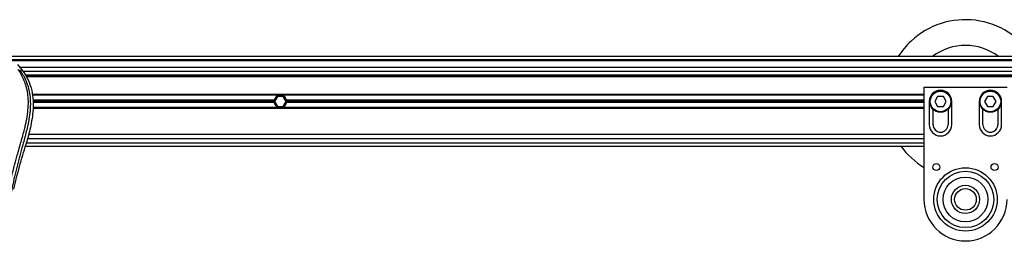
# Model space of a CAD drawing. Header units: millimetres. Extents: x 0 to 420, y 0 to 297.
# Tile 24 of 67: x 87 to 140, y 242 to 254. Entities that reach past the tile are written whole.
import ezdxf

# ---------------------------------------------------------------- set-up
doc = ezdxf.new("R2010")
doc.units = ezdxf.units.MM

msp = doc.modelspace()

# ---------------------------------------------------------------- linework, layer by layer
at = {"color": 7, "linetype": 'Continuous', "lineweight": 25}
for p, q in [((213.20841, 252.19095), (58.2617, 252.19095)), ((213.15305, 252.01209), (60.721, 252.01209)), ((212.97419, 251.96738), (61.83887, 251.96738)), ((137.40653, 252.01209), (137.40653, 251.96738)), ((188.21142, 251.60966), (86.60164, 251.60966)), ((188.02634, 251.38609), (86.78672, 251.38609)), ((187.91346, 251.19829), (86.8996, 251.19829)), ((187.88588, 251.15357), (86.92717, 251.15357)), ((187.85121, 251.10886), (86.96184, 251.10886)), ((135.26023, 250.1475), (87.27497, 250.1475)), ((100.57419, 250.10725), (87.28234, 250.10725)), ((100.57419, 250.10725), (100.68336, 250.10725)), ((135.26023, 250.10725), (100.68336, 250.10725)), ((135.26023, 250.53651), (135.26023, 244.50004)), ((139.73169, 250.53651), (135.26023, 250.53651)), ((100.29931, 249.83897), (87.31407, 249.83897)), ((100.29342, 249.77636), (87.31559, 249.77636)), ((100.29931, 249.71376), (87.31711, 249.71376)), ((100.47388, 250.04465), (100.31898, 249.77636)), ((100.31898, 249.77636), (100.47388, 249.50808)), ((100.78367, 250.04465), (100.47388, 250.04465)), ((100.93857, 249.77636), (100.78367, 250.04465)), ((100.78367, 249.50808), (100.93857, 249.77636)), ((135.26023, 249.83897), (100.95824, 249.83897)), ((135.26023, 249.71376), (100.95824, 249.71376)), ((135.26023, 249.77636), (100.96414, 249.77636)), ((135.55087, 249.77636), (135.55087, 248.52436)), ((135.99962, 250.04465), (135.84473, 249.77636)), ((135.84473, 249.77636), (135.99962, 249.50808)), ((136.30942, 250.04465), (135.99962, 250.04465)), ((136.46431, 249.77636), (136.30942, 250.04465)), ((136.30942, 249.50808), (136.46431, 249.77636)), ((136.75817, 248.52436), (136.75817, 249.77636)), ((138.23375, 249.77636), (138.23375, 248.52436)), ((138.6825, 250.04465), (138.5276, 249.77636)), ((138.5276, 249.77636), (138.6825, 249.50808)), ((138.99229, 250.04465), (138.6825, 250.04465)), ((139.14719, 249.77636), (138.99229, 250.04465)), ((138.99229, 249.50808), (139.14719, 249.77636)), ((139.44104, 248.52436), (139.44104, 249.77636)), ((135.26023, 249.40523), (87.31844, 249.40523)), ((100.57419, 249.44548), (87.32198, 249.44548)), ((100.47388, 249.50808), (100.78367, 249.50808)), ((100.68336, 249.44548), (100.57419, 249.44548)), ((135.26023, 249.44548), (100.68336, 249.44548)), ((135.75209, 248.52436), (135.75209, 249.3569)), ((135.99962, 249.50808), (136.30942, 249.50808)), ((136.55695, 249.3569), (136.55695, 248.52436)), ((138.43496, 248.52436), (138.43496, 249.3569)), ((138.6825, 249.50808), (138.99229, 249.50808)), ((139.23983, 249.3569), (139.23983, 248.52436)), ((135.26023, 247.98778), (87.0821, 247.98778)), ((86.94559, 247.47962), (86.98123, 247.60416)), ((86.96305, 247.54064), (135.26023, 247.54064)), ((135.26023, 247.76421), (87.02036, 247.76421)), ((86.91094, 247.36178), (135.26023, 247.36178))]:
    msp.add_line(p, q, dxfattribs=at)
for centre, radius in [((136.15452, 249.77636), 0.58129), ((136.15452, 249.77636), 0.55446), ((138.83739, 249.77636), 0.58129), ((138.83739, 249.77636), 0.55446), ((135.93095, 246.24391), 0.1878), ((139.06097, 246.24391), 0.1878), ((137.49596, 244.50004), 1.7062), ((137.49596, 244.50004), 1.7062), ((137.49596, 244.50004), 1.5203), ((137.49596, 244.50004), 1.20729), ((137.49596, 244.50004), 0.76015), ((137.49596, 244.50004), 0.58129)]:
    msp.add_circle(centre, radius, dxfattribs=at)
for centre, radius, start, end in [((137.49596, 249.88806), 4.2926, 32.444275, 132.937454), ((137.49596, 249.88806), 4.2926, 132.937454, 147.555725), ((137.49596, 249.88806), 2.90645, 52.404574, 127.595426), ((100.62878, 249.77636), 0.33536, 99.366789, 169.241682), ((100.62878, 249.77636), 0.33536, 10.758318, 80.633211), ((136.15452, 249.77636), 0.60365, 0, 180), ((138.83739, 249.77636), 0.60365, 0, 180), ((100.62878, 249.77636), 0.33536, 169.241682, 180), ((100.62878, 249.77636), 0.33536, 180, 190.758318), ((100.62878, 249.77636), 0.33536, 190.758318, 260.633211), ((100.62878, 249.77636), 0.33536, 279.366789, 349.241682), ((100.62878, 249.77636), 0.33536, 0, 10.758318), ((100.62878, 249.77636), 0.33536, 349.241682, 0), ((136.15452, 248.52436), 0.60365, 180, 0), ((136.15452, 248.52436), 0.40243, 180, 0), ((138.83739, 248.52436), 0.60365, 180, 0), ((138.83739, 248.52436), 0.40243, 180, 0), ((137.49596, 249.88806), 4.2926, 216.052118, 238.611834), ((137.49596, 244.50004), 2.23573, 180, 0)]:
    msp.add_arc(centre, radius, start, end, dxfattribs=at)
for points, knots in [([(86.47583, 251.75954), (86.57693, 251.64611), (86.77903, 251.41933), (87.03687, 250.99901), (87.22763, 250.50552), (87.32309, 249.97385), (87.33227, 249.45889), (87.28681, 248.97046), (87.17788, 248.34907), (87.05869, 247.89757), (86.98123, 247.60416)], [0, 0, 0, 0, 0.10316681, 0.20624133, 0.33338823, 0.46068199, 0.57142551, 0.68264429, 0.79376223, 1, 1, 1, 1]), ([(85.65027, 241.54295), (85.65672, 241.90668), (85.66963, 242.63402), (85.78215, 243.71986), (85.93742, 244.67477), (86.11257, 245.50193), (86.23941, 246.02354), (86.3283, 246.36474), (86.36997, 246.52128), (86.41097, 246.67219), (86.45176, 246.81981), (86.49452, 246.97269), (86.54097, 247.13708), (86.59748, 247.33474), (86.65758, 247.54452), (86.71969, 247.7635), (86.7798, 247.9754), (86.84163, 248.20952), (86.90198, 248.45662), (86.97356, 248.78725), (87.03971, 249.18511), (87.075, 249.65835), (87.05874, 250.02341), (87.02008, 250.28555), (86.98559, 250.45296), (86.94115, 250.62108), (86.88862, 250.78106), (86.82659, 250.9387), (86.75791, 251.08914), (86.68325, 251.23354), (86.60251, 251.37185), (86.54767, 251.45586), (86.51817, 251.50104)], [0, 0, 0, 0, 0.10501624, 0.21000012, 0.3148093, 0.38417565, 0.45402283, 0.46974914, 0.48595735, 0.50078255, 0.51489215, 0.53016847, 0.54660973, 0.56420695, 0.58951768, 0.60961461, 0.62993527, 0.65313231, 0.67956677, 0.7034488, 0.75098221, 0.79627837, 0.84125889, 0.85770847, 0.87473965, 0.89224616, 0.91011436, 0.92619338, 0.9450023, 0.96297697, 0.98008872, 1, 1, 1, 1]), ([(86.59777, 251.48293), (86.62449, 251.44397), (86.70542, 251.32602), (86.83878, 251.10061), (86.97776, 250.79795), (87.08447, 250.46749), (87.15805, 250.08174), (87.18319, 249.64285), (87.15131, 249.16149), (87.06396, 248.6038), (86.91555, 247.97516), (86.67971, 247.13562), (86.41624, 246.15166), (86.16237, 245.01515), (85.97124, 243.86724), (85.8493, 242.7102), (85.83539, 241.93591), (85.82844, 241.54888)], [0, 0, 0, 0, 0.017135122, 0.051882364, 0.086792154, 0.121620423, 0.156733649, 0.20339108, 0.250350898, 0.297273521, 0.367418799, 0.437679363, 0.550246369, 0.662848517, 0.775347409, 0.887707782, 1, 1, 1, 1]), ([(86.2826, 245.05318), (86.38125, 245.46023), (86.5787, 246.27497), (86.82323, 247.07786), (86.94559, 247.47962)], [0, 0, 0, 0, 0.499596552, 1, 1, 1, 1])]:
    msp.add_open_spline(points, degree=3, knots=knots, dxfattribs=at)

doc.saveas('drawing.dxf')
